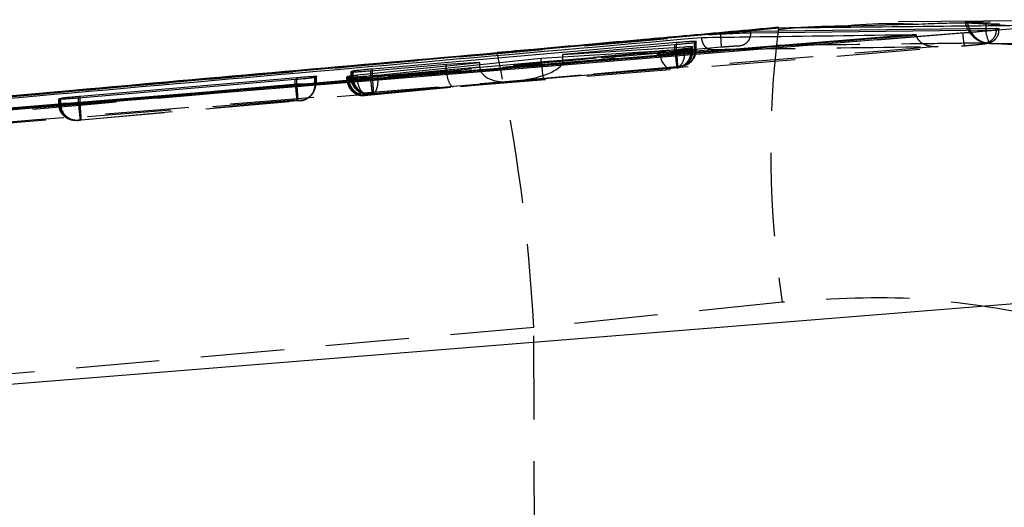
# Model space of a CAD drawing. Extents: x 39 to 407, y 33 to 280.
# Tile 8 of 48: x 154.21 to 169.19, y 82.48 to 89.89. Entities that reach past the tile are written whole.
import ezdxf

# ---------------------------------------------------------------- set-up
doc = ezdxf.new("R2010")
doc.units = 0
doc.linetypes.add('HIDDEN', pattern=[1.905, 1.27, -0.635])
doc.layers.get('0').update_dxf_attribs({"linetype": 'CONTINUOUS'})

msp = doc.modelspace()

# ---------------------------------------------------------------- linework, layer by layer
at = {"color": 7, "linetype": 'CONTINUOUS'}
for p, q in [((171.8107, 89.8932), (167.5704, 89.8611)), ((164.8655, 89.6825), (138.9159, 87.3632)), ((161.4676, 89.386), (165.7635, 89.7706)), ((164.8655, 89.6761), (164.8655, 89.6825)), ((169.0629, 89.7574), (165.3288, 89.7133)), ((165.3288, 89.695), (165.3288, 89.7133)), ((170.0728, 89.8143), (167.2503, 89.5871)), ((167.2503, 89.5871), (168.5514, 89.6923)), ((169.0629, 89.7402), (169.0629, 89.7574)), ((167.844, 89.667), (139.2957, 87.3473)), ((159.5778, 89.1485), (164.2035, 89.5499)), ((164.4881, 89.5466), (164.473, 89.5425)), ((164.5012, 89.5661), (164.4881, 89.5466)), ((167.8448, 89.6606), (167.844, 89.667)), ((167.8448, 89.6606), (167.8521, 89.6357)), ((161.474, 89.3889), (161.4676, 89.386)), ((163.9447, 89.4164), (162.1456, 89.3023)), ((164.1778, 89.5105), (162.4748, 89.3642)), ((162.4748, 89.3642), (164.3226, 89.4824)), ((164.4317, 89.4647), (164.4185, 89.4611)), ((164.4461, 89.4853), (164.4317, 89.4647)), ((159.3496, 89.0533), (161.2112, 89.2448)), ((162.1456, 89.3023), (159.6577, 89.0477)), ((161.2112, 89.2448), (160.7004, 89.2118)), ((161.2112, 89.2067), (161.2112, 89.2448)), ((162.4748, 89.3231), (162.4748, 89.3642)), ((159.2538, 89.0958), (159.2668, 89.113)), ((159.2668, 89.113), (159.287, 89.1176)), ((160.7004, 89.2118), (159.5521, 89.1131)), ((158.4046, 88.9823), (155.1078, 88.7024)), ((155.1328, 88.7317), (158.4296, 89.0148)), ((158.715, 89.0166), (158.7037, 89.0137)), ((158.7273, 89.0322), (158.715, 89.0166)), ((159.1905, 89.0151), (159.206, 89.0344)), ((159.206, 89.0344), (159.2237, 89.0385)), ((159.2237, 89.0143), (159.2237, 89.0385)), ((154.8095, 88.6841), (154.8218, 88.6979)), ((154.8218, 88.6979), (154.8379, 88.7014)), ((136.6277, 82.9525), (170.0738, 85.6393))]:
    msp.add_line(p, q, dxfattribs=at)
at = {"color": 7, "linetype": 'HIDDEN'}
for p, q in [((168.9105, 89.8296), (169.2748, 89.8054)), ((169.0275, 89.7397), (169.0629, 89.7402)), ((169.1061, 89.7381), (169.1061, 89.7543)), ((164.473, 89.432), (164.473, 89.5425)), ((164.4881, 89.4323), (164.4881, 89.5466)), ((164.5012, 89.4373), (164.5012, 89.5662)), ((164.5012, 89.4373), (164.5012, 89.5661)), ((169.3262, 89.5092), (168.9667, 89.5315)), ((151.4471, 88.1138), (168.5796, 89.4981)), ((164.2035, 89.4329), (159.5778, 89.0233)), ((162.1456, 89.2522), (163.9447, 89.4031)), ((164.3226, 89.4149), (162.474, 89.2597)), ((162.4748, 89.2763), (164.1778, 89.4271)), ((163.9447, 89.4031), (163.9447, 89.4164)), ((164.1778, 89.4272), (164.1778, 89.5105)), ((164.1778, 89.4271), (164.1778, 89.4272)), ((164.2035, 89.4329), (164.2035, 89.5128)), ((164.2036, 89.4328), (164.2035, 89.4329)), ((164.3226, 89.4149), (164.3226, 89.4489)), ((164.3226, 89.4147), (164.3226, 89.4149)), ((164.4185, 89.4109), (164.4185, 89.4611)), ((164.4185, 89.4109), (164.4185, 89.4108)), ((164.4317, 89.4111), (164.4317, 89.4647)), ((164.4317, 89.4111), (164.4461, 89.4165)), ((164.4461, 89.4165), (164.4461, 89.4854)), ((164.4461, 89.4165), (164.4461, 89.4853)), ((164.4461, 89.4165), (164.4461, 89.4165)), ((164.473, 89.432), (164.473, 89.432)), ((164.4881, 89.4323), (164.5012, 89.4373)), ((162.1456, 89.2522), (162.1456, 89.3023)), ((162.4748, 89.2763), (162.4748, 89.3231)), ((159.2537, 89.0957), (159.2537, 89.0131)), ((159.2538, 89.0131), (159.2538, 89.0958)), ((159.2668, 89.018), (159.2668, 89.0968)), ((159.287, 89.0184), (159.287, 89.0949)), ((161.2113, 89.1702), (159.3496, 88.9977)), ((159.5521, 89.0175), (160.7009, 89.1192)), ((159.5521, 89.0175), (159.5521, 89.1131)), ((159.5778, 89.0233), (159.5778, 89.1153)), ((159.5944, 88.7743), (164.2197, 89.1838)), ((159.6579, 88.9965), (162.1467, 89.2273)), ((160.7004, 89.1318), (160.7004, 89.2118)), ((160.7004, 89.1318), (161.2112, 89.1746)), ((161.2112, 89.1746), (161.2112, 89.2067)), ((164.2057, 89.1781), (161.7144, 88.9575)), ((161.7144, 88.9575), (164.1952, 89.1658)), ((164.1167, 89.1541), (162.18, 88.9917)), ((164.2038, 89.1621), (164.2019, 89.1618)), ((164.2182, 89.1675), (164.2038, 89.1621)), ((164.2603, 89.1833), (164.2577, 89.183)), ((164.2733, 89.1882), (164.2603, 89.1833)), ((164.2697, 89.1771), (164.2842, 89.1825)), ((164.3262, 89.1983), (164.3393, 89.2033)), ((158.4046, 88.9081), (158.4046, 88.9823)), ((158.4296, 88.9135), (158.4296, 88.9845)), ((158.7037, 88.913), (158.7037, 89.0137)), ((158.715, 88.9132), (158.715, 89.0166)), ((158.7273, 88.9178), (158.7273, 89.0323)), ((158.7273, 88.9178), (158.7273, 89.0322)), ((159.1905, 88.9893), (159.1905, 89.0151)), ((159.1905, 89.015), (159.1905, 88.9893)), ((159.206, 88.9951), (159.1905, 88.9893)), ((159.1905, 88.9893), (159.1905, 88.9893)), ((159.206, 88.9951), (159.206, 89.0142)), ((159.2237, 88.9955), (159.2237, 89.0143)), ((159.2237, 88.9955), (159.2237, 88.9955)), ((159.3496, 88.9977), (159.3496, 89.0215)), ((159.5036, 88.7486), (161.673, 88.9497)), ((162.18, 88.9917), (159.5474, 88.7475)), ((159.5521, 89.0175), (159.5521, 89.0175)), ((159.6577, 88.9965), (159.6577, 89.0477)), ((159.6577, 88.9965), (159.6579, 88.9965)), ((161.673, 88.9497), (160.8094, 88.8774)), ((155.1079, 88.6161), (158.4046, 88.908)), ((158.4296, 88.9135), (155.1328, 88.6215)), ((158.4046, 88.908), (158.4046, 88.9081)), ((158.4297, 88.9134), (158.4296, 88.9135)), ((158.7037, 88.9129), (158.7037, 88.913)), ((158.715, 88.9132), (158.7273, 88.9178)), ((160.8094, 88.8774), (159.5798, 88.7685)), ((154.8095, 88.6116), (154.8095, 88.6841)), ((154.8095, 88.684), (154.8095, 88.6116)), ((154.8218, 88.6162), (154.8218, 88.6979)), ((154.8379, 88.6166), (154.8379, 88.6837)), ((155.1078, 88.6161), (155.1078, 88.7024)), ((155.1328, 88.6215), (155.1328, 88.7045)), ((158.4325, 88.659), (155.1356, 88.3671)), ((155.1493, 88.3725), (158.4459, 88.6644)), ((158.4872, 88.6642), (158.4852, 88.6639)), ((158.4994, 88.6688), (158.4872, 88.6642)), ((158.5531, 88.6792), (158.5655, 88.6839)), ((159.481, 88.7465), (159.4594, 88.746)), ((159.4626, 88.7403), (159.478, 88.7461)), ((159.478, 88.7461), (159.481, 88.7465)), ((159.481, 88.7465), (159.5036, 88.7486)), ((159.5389, 88.769), (159.5422, 88.7694)), ((154.8218, 88.6162), (154.8095, 88.6116)), ((155.1078, 88.6161), (155.1079, 88.6161)), ((155.1328, 88.6215), (155.1328, 88.6215)), ((155.0816, 88.3626), (155.0938, 88.3672)), ((155.0938, 88.3672), (155.0965, 88.3676)), ((165.8096, 85.5998), (162.0295, 85.2147)), ((162.0424, 81.9152), (162.0295, 85.2147))]:
    msp.add_line(p, q, dxfattribs=at)
at = {"color": 8, "linetype": 'CONTINUOUS'}
for p, q in [((165.3288, 89.695), (169.0275, 89.7397)), ((165.7498, 89.7721), (165.7635, 89.7706)), ((164.2035, 89.5128), (164.2035, 89.5499)), ((153.1822, 88.6473), (161.4676, 89.386)), ((164.3226, 89.4489), (164.3226, 89.4824)), ((159.2668, 89.0968), (159.2668, 89.113)), ((159.287, 89.0949), (159.287, 89.1176)), ((159.5778, 89.1153), (159.5778, 89.1485)), ((158.4296, 88.9845), (158.4296, 89.0148)), ((159.206, 89.0142), (159.206, 89.0344)), ((159.3496, 89.0215), (159.3496, 89.0533)), ((154.8379, 88.6837), (154.8379, 88.7014)), ((155.1328, 88.7045), (155.1328, 88.7317))]:
    msp.add_line(p, q, dxfattribs=at)
at = {"color": 7, "linetype": 'HIDDEN', "flags": 128}
for points in [[(172.7837, 89.8766), (172.4613, 89.8748), (171.163, 89.8677), (168.6225, 89.853)], [(168.9667, 89.5315), (169.2911, 89.5332), (170.5887, 89.5399), (173.1255, 89.5522)], [(163.9447, 89.4031), (163.9505, 89.3527), (163.9623, 89.3043), (163.9795, 89.26), (164.0015, 89.2217), (164.0273, 89.1908), (164.056, 89.1687), (164.0862, 89.1563), (164.1167, 89.1541)], [(159.5036, 88.7486), (159.4769, 88.7516), (159.4504, 88.7646), (159.4252, 88.7869), (159.4022, 88.8178), (159.3825, 88.856), (159.3667, 88.8999), (159.3556, 88.9478), (159.3496, 88.9977)]]:
    msp.add_lwpolyline(points, dxfattribs=at)
at = {"color": 7, "linetype": 'CONTINUOUS', "flags": 128}
for points in [[(165.7635, 89.7706), (167.5715, 89.8186), (167.8414, 89.8258)], [(167.2503, 89.5871), (166.5679, 89.5319), (160.1046, 89.0091), (151.4191, 88.3065)]]:
    msp.add_lwpolyline(points, dxfattribs=at)
at = {"color": 7, "linetype": 'HIDDEN'}
for centre, radius, start, end in [((168.9865, 89.9369), 0.406, 192.36328, 266.95505), ((169.0018, 89.9141), 0.3842, 189.15541, 264.76033), ((169.3036, 89.7494), 0.4012, 168.47832, 212.89653), ((180.7141, 87.8999), 15.081, 172.86896, 188.77307), ((136.1572, 83.8959), 25.9059, 2.91815, 12.24182), ((164.1817, 89.411), 0.2499, 303.2745, 0.01788), ((164.2382, 89.4323), 0.2499, 290.61838, 0.01567), ((164.1818, 89.4108), 0.2497, 275.05236, 298.08633), ((159.456, 88.9951), 0.25, 180.00582, 275.05384), ((159.5169, 89.018), 0.25, 180.00575, 275.05435), ((159.5311, 89.0133), 0.2441, 178.79682, 272.60121), ((156.7065, 88.707), 2.8887, 1.33478, 6.28625), ((158.4651, 88.9132), 0.25, 303.88529, 0.01158), ((158.4652, 88.9129), 0.2497, 275.05341, 297.77288), ((155.0718, 88.6163), 0.25, 180.00583, 275.05405), ((155.0832, 88.6125), 0.2453, 179.04933, 273.09355)]:
    msp.add_arc(centre, radius, start, end, dxfattribs=at)
for centre, major_axis, ratio, start_param, end_param in [((164.1296, 89.4065), (0.3021, 0.0046), 0.0011097, 5.9864923, 6.2687091), ((164.1865, 89.4278), (0.3017, 0.0046), 0.0011027, 5.9644894, 6.2708132), ((161.6923, 89.2065), (0.7818, 0.0674), 0.3185884, 4.7131632, 6.226275), ((162.3722, 89.2587), (0.0312, 0.2491), 0.9013206, 1.7089085, 1.8086802), ((162.1259, 89.2449), (0.346, 0.0634), 0.707741, 6.0881728, 6.1542096), ((161.1245, 89.1547), (0.4236, 0.0349), 0.5881358, 3.093135, 3.143531), ((160.7873, 89.1264), (-0.0215, 0.2491), 0.3469033, 1.5696778, 3.1488275), ((161.4384, 89.1809), (0.0313, 0.249), 0.9033354, 1.7091014, 1.7266617), ((161.6509, 89.1988), (0.4391, 0.0387), 0.567163, 3.1006625, 4.7126478), ((162.158, 89.2407), (-0.022, 0.249), 0.0496651, 1.6202028, 3.1493763), ((159.5049, 88.9995), (0.299, 0.0043), 0.0010545, 2.795257, 3.1330986), ((159.5103, 88.9999), (0.3045, 0.0048), 0.0011516, 2.1266944, 2.7970419), ((159.5653, 89.0223), (0.2985, 0.0043), 0.0010452, 2.7714496, 3.1365214), ((158.4086, 88.9082), (0.3066, 0.005), 0.0011871, 6.0089011, 6.2549966), ((155.121, 88.6206), (0.2993, 0.0044), 0.0010604, 2.8109519, 3.1311191)]:
    msp.add_ellipse(centre, major_axis=major_axis, ratio=ratio, start_param=start_param, end_param=end_param, dxfattribs=at)
at = {"color": 7, "linetype": 'CONTINUOUS'}
for points, knots in [([(167.8411, 89.8226), (167.7139, 89.8271), (167.3387, 89.8402), (166.9625, 89.8135), (166.7139, 89.7958)], [0, 0, 0, 0, 0.3389697, 1, 1, 1, 1]), ([(168.5986, 89.8497), (168.6122, 89.8484), (168.6395, 89.846), (168.7306, 89.8402), (168.8266, 89.8344), (168.8899, 89.8308), (168.9105, 89.8296)], [0, 0, 0, 0, 0.288012, 0.5753746, 0.86204, 1, 1, 1, 1]), ([(165.7501, 89.7773), (165.2707, 89.7334), (164.5891, 89.6711), (163.9057, 89.6102), (163.7031, 89.5922)], [0, 0, 0, 0, 0.7035229, 1, 1, 1, 1]), ([(165.3288, 89.7133), (165.3026, 89.7126), (165.2504, 89.711), (165.1189, 89.7029), (164.9847, 89.6928), (164.8961, 89.6851), (164.8659, 89.6825)], [0, 0, 0, 0, 0.27232, 0.5446325, 0.8445865, 1, 1, 1, 1]), ([(164.8678, 89.6762), (164.8678, 89.6762), (164.92, 89.6784), (165.0255, 89.6847), (165.1719, 89.6908), (165.2747, 89.6941), (165.3143, 89.695), (165.3288, 89.695), (165.3288, 89.695)], [0, 0, 0, 0, 0.000115, 0.268599, 0.5417608, 0.8434104, 0.9998922, 1, 1, 1, 1]), ([(165.7635, 89.7706), (166.597, 89.7794), (168.0347, 89.7945), (169.4697, 89.8085), (170.0728, 89.8143)], [0, 0, 0, 0, 0.5797188, 1, 1, 1, 1]), ([(168.5514, 89.6923), (168.6139, 89.6975), (168.6954, 89.7043), (168.7706, 89.7115), (168.7882, 89.7131)], [0, 0, 0, 0, 0.7657153, 1, 1, 1, 1]), ([(168.7882, 89.7131), (168.8172, 89.716), (168.8989, 89.724), (169.0091, 89.7364), (169.0914, 89.7482), (169.1158, 89.7558), (169.091, 89.7576), (169.0657, 89.7574), (169.063, 89.7574)], [0, 0, 0, 0, 0.1181486, 0.3326966, 0.5469798, 0.7606717, 0.9737111, 1, 1, 1, 1]), ([(139.2957, 87.3458), (144.0483, 87.7297), (153.5643, 88.4985), (163.0805, 89.2728), (167.8442, 89.6605), (167.8448, 89.6606)], [0, 0, 0, 0, 0.4994085, 0.9999387, 1, 1, 1, 1]), ([(139.4146, 87.4007), (139.4303, 87.4021), (139.9849, 87.4517), (142.6956, 87.6942), (151.0689, 88.4389), (158.904, 89.1257), (164.5828, 89.6234)], [0, 0, 0, 0, 0.0018693, 0.0661233, 0.3231391, 1, 1, 1, 1]), ([(163.7031, 89.5922), (163.144, 89.542), (162.4003, 89.4752), (161.6579, 89.4101), (161.4736, 89.3939)], [0, 0, 0, 0, 0.7518034, 1, 1, 1, 1]), ([(164.473, 89.5425), (164.459, 89.5403), (164.4309, 89.5359), (164.3523, 89.5269), (164.2644, 89.5181), (164.204, 89.5128), (164.1778, 89.5105)], [0, 0, 0, 0, 0.26559325, 0.5311623, 0.79704967, 1, 1, 1, 1]), ([(164.2035, 89.5499), (164.2377, 89.5527), (164.306, 89.5584), (164.3962, 89.5646), (164.4632, 89.5679), (164.4975, 89.5682), (164.5002, 89.5667), (164.5012, 89.5661)], [0, 0, 0, 0, 0.2155536, 0.4311361, 0.6460444, 0.8606415, 1, 1, 1, 1]), ([(164.5828, 89.6234), (164.6128, 89.6238), (164.8592, 89.6273), (165.9463, 89.6422), (167.0034, 89.656), (167.844, 89.667)], [0, 0, 0, 0, 0.0275738, 0.2266558, 1, 1, 1, 1]), ([(164.8663, 89.6761), (164.8668, 89.6762), (164.8673, 89.6762), (164.8678, 89.6762), (164.8678, 89.6762)], [0, 0, 0, 0, 0.961143, 1, 1, 1, 1]), ([(161.4733, 89.3878), (159.3231, 89.1995), (156.5606, 88.9577), (153.7988, 88.7085), (153.1866, 88.6532)], [0, 0, 0, 0, 0.7783562, 1, 1, 1, 1]), ([(164.4185, 89.4611), (164.4048, 89.459), (164.3774, 89.4548), (164.299, 89.446), (164.2034, 89.4366), (164.0988, 89.4275), (164.0094, 89.4206), (163.9627, 89.4176), (163.9447, 89.4164)], [0, 0, 0, 0, 0.1781126, 0.3562228, 0.5345208, 0.7124769, 0.8895913, 1, 1, 1, 1]), ([(164.3226, 89.4824), (164.3418, 89.4835), (164.3869, 89.4862), (164.4362, 89.4877), (164.4427, 89.4861), (164.4461, 89.4853)], [0, 0, 0, 0, 0.2632241, 0.6197721, 1, 1, 1, 1]), ([(159.5521, 89.1131), (159.5178, 89.1103), (159.4494, 89.1046), (159.3591, 89.0983), (159.2919, 89.0946), (159.2576, 89.094), (159.2548, 89.0953), (159.2538, 89.0958)], [0, 0, 0, 0, 0.21572258, 0.43148621, 0.64665239, 0.86156022, 1, 1, 1, 1]), ([(159.287, 89.1176), (159.3026, 89.1198), (159.3339, 89.1243), (159.4162, 89.1333), (159.5013, 89.1417), (159.5568, 89.1466), (159.5778, 89.1485)], [0, 0, 0, 0, 0.27671059, 0.55342238, 0.83033872, 1, 1, 1, 1]), ([(158.7037, 89.0137), (158.691, 89.0117), (158.6657, 89.0079), (158.5902, 88.9995), (158.5001, 88.9906), (158.4352, 88.985), (158.4046, 88.9823)], [0, 0, 0, 0, 0.2567932, 0.513582, 0.7706652, 1, 1, 1, 1]), ([(158.4296, 89.0148), (158.4638, 89.0176), (158.5321, 89.0233), (158.6222, 89.0297), (158.6893, 89.0333), (158.7236, 89.034), (158.7263, 89.0327), (158.7273, 89.0322)], [0, 0, 0, 0, 0.21552479, 0.43107848, 0.64605935, 0.86077177, 1, 1, 1, 1]), ([(159.6577, 89.0477), (159.6265, 89.0447), (159.5643, 89.0386), (159.4582, 89.0296), (159.358, 89.0219), (159.2732, 89.0163), (159.2142, 89.0136), (159.1918, 89.0137), (159.1908, 89.0148), (159.1905, 89.0151)], [0, 0, 0, 0, 0.1585376, 0.317105, 0.4751505, 0.6324487, 0.7892801, 0.9461175, 1, 1, 1, 1]), ([(159.2237, 89.0385), (159.2382, 89.0405), (159.2671, 89.0446), (159.3222, 89.0504), (159.3496, 89.0533)], [0, 0, 0, 0, 0.5035441, 1, 1, 1, 1]), ([(155.1078, 88.7024), (155.0736, 88.6996), (155.0051, 88.6939), (154.9149, 88.6875), (154.8477, 88.6836), (154.8133, 88.6826), (154.8106, 88.6837), (154.8095, 88.6841)], [0, 0, 0, 0, 0.21569336, 0.43140287, 0.64661343, 0.8616357, 1, 1, 1, 1]), ([(154.8379, 88.7014), (154.8523, 88.7034), (154.8811, 88.7074), (154.9607, 88.7159), (155.0482, 88.7243), (155.1077, 88.7295), (155.1328, 88.7317)], [0, 0, 0, 0, 0.267959, 0.5359061, 0.8040747, 1, 1, 1, 1])]:
    msp.add_open_spline(points, degree=3, knots=knots, dxfattribs=at)
at = {"color": 7, "linetype": 'HIDDEN'}
for points, knots in [([(167.8414, 89.8258), (168.0896, 89.836), (169.3012, 89.8855), (170.4803, 89.6808), (171.4178, 89.5181)], [0, 0, 0, 0, 0.2048276, 1, 1, 1, 1]), ([(168.6225, 89.853), (168.6085, 89.8528), (168.5883, 89.8526), (168.5934, 89.8515), (168.5949, 89.8512)], [0, 0, 0, 0, 0.6924252, 1, 1, 1, 1]), ([(165.3288, 89.695), (165.3264, 89.67), (165.3216, 89.62), (165.2837, 89.5556), (165.2288, 89.508), (165.1838, 89.498), (165.1614, 89.4929)], [0, 0, 0, 0, 0.2500041, 0.49999679, 0.75000634, 1, 1, 1, 1]), ([(166.7139, 89.7958), (166.4378, 89.79), (166.1169, 89.7832), (165.7976, 89.7468), (165.753, 89.7417)], [0, 0, 0, 0, 0.8603373, 1, 1, 1, 1]), ([(168.5514, 89.6923), (168.5532, 89.6724), (168.5569, 89.6301), (168.5636, 89.572), (168.5696, 89.5314), (168.5753, 89.5028), (168.5779, 89.4999), (168.5796, 89.4981)], [0, 0, 0, 0, 0.1889572, 0.4028073, 0.618042, 0.759142, 1, 1, 1, 1]), ([(168.5835, 89.4986), (168.6235, 89.5019), (168.7084, 89.5088), (168.8219, 89.5203), (168.895, 89.5294), (168.9294, 89.535), (168.9573, 89.5415), (168.9896, 89.5531), (169.0308, 89.5771), (169.0722, 89.6204), (169.1018, 89.6774), (169.1031, 89.719), (169.1037, 89.7379)], [0, 0, 0, 0, 0.155233, 0.3292224, 0.5000707, 0.6016877, 0.6491787, 0.6916005, 0.7548133, 0.8375062, 0.9263892, 1, 1, 1, 1]), ([(169.063, 89.7402), (169.0811, 89.74), (169.1172, 89.7397), (169.0969, 89.7353), (169.0225, 89.7284), (168.912, 89.7206), (168.824, 89.7153), (168.7882, 89.7131)], [0, 0, 0, 0, 0.2132159, 0.4270652, 0.6401468, 0.8537011, 1, 1, 1, 1]), ([(169.0631, 89.7402), (169.0607, 89.7151), (169.0558, 89.6649), (169.0173, 89.6003), (168.9617, 89.5527), (168.9163, 89.5429), (168.8936, 89.538)], [0, 0, 0, 0, 0.249996, 0.4999926, 0.7500013, 1, 1, 1, 1]), ([(140.031, 87.4627), (142.3053, 87.6684), (150.5826, 88.4168), (158.8615, 89.1468), (164.8655, 89.6762)], [0, 0, 0, 0, 0.2747759, 1, 1, 1, 1]), ([(164.7341, 89.4405), (164.7335, 89.4404), (164.7304, 89.44), (164.7117, 89.4387), (164.6796, 89.446), (164.6405, 89.476), (164.6108, 89.5189), (164.5905, 89.5693), (164.5853, 89.6062), (164.5828, 89.6234)], [0, 0, 0, 0, 0.0086821, 0.0491699, 0.2890699, 0.4965298, 0.6777503, 0.8499666, 1, 1, 1, 1]), ([(164.8667, 89.6761), (164.8688, 89.6503), (164.8732, 89.5985), (164.8774, 89.5326), (164.8794, 89.4855), (164.8783, 89.4779), (164.8778, 89.4741)], [0, 0, 0, 0, 0.2500006, 0.4999986, 0.7500004, 1, 1, 1, 1]), ([(168.8936, 89.538), (168.8396, 89.5373), (168.5691, 89.5342), (167.4332, 89.5209), (166.2432, 89.5065), (165.2696, 89.4943), (165.1614, 89.4929)], [0, 0, 0, 0, 0.0434774, 0.2173875, 0.913028, 1, 1, 1, 1]), ([(167.8521, 89.6357), (167.8532, 89.6314), (167.8587, 89.611), (167.8871, 89.574), (167.9508, 89.5227), (168.053, 89.4881), (168.1352, 89.4826), (168.1776, 89.4851), (168.1784, 89.4852)], [0, 0, 0, 0, 0.0303802, 0.1437167, 0.3229538, 0.6473916, 0.993103, 1, 1, 1, 1]), ([(168.8668, 89.5263), (168.8828, 89.5286), (168.9161, 89.5332), (168.9263, 89.5375), (168.9045, 89.5378), (168.8936, 89.538)], [0, 0, 0, 0, 0.3184851, 0.6599359, 1, 1, 1, 1]), ([(164.8782, 89.4741), (158.8742, 88.9445), (150.224, 88.1816), (141.5756, 87.3994), (138.9298, 87.1601)], [0, 0, 0, 0, 0.6940826, 1, 1, 1, 1]), ([(168.1784, 89.4852), (163.305, 89.0885), (153.6142, 88.2998), (143.923, 87.5169), (139.1055, 87.1278)], [0, 0, 0, 0, 0.5028961, 1, 1, 1, 1]), ([(139.2336, 87.183), (143.4898, 87.5633), (151.9894, 88.3228), (160.4902, 89.0683), (164.7341, 89.4405)], [0, 0, 0, 0, 0.5007601, 1, 1, 1, 1]), ([(163.9447, 89.4031), (163.9447, 89.4031), (163.9712, 89.4037), (164.0344, 89.4044), (164.1365, 89.4061), (164.2377, 89.4077), (164.3267, 89.4092), (164.3864, 89.4102), (164.4124, 89.4109), (164.4185, 89.4109), (164.4185, 89.4109)], [0, 0, 0, 0, 0.0000993, 0.1765083, 0.3522492, 0.5263049, 0.7003021, 0.8755018, 0.9998987, 1, 1, 1, 1]), ([(164.1778, 89.4272), (164.1778, 89.4272), (164.2143, 89.4278), (164.2859, 89.4288), (164.3782, 89.4304), (164.4414, 89.4313), (164.4642, 89.432), (164.473, 89.432), (164.473, 89.432)], [0, 0, 0, 0, 0.00015481, 0.2838645, 0.55005057, 0.8122281, 0.9998415, 1, 1, 1, 1]), ([(164.1778, 89.4271), (164.1808, 89.3943), (164.1869, 89.3287), (164.1955, 89.2461), (164.2025, 89.1887), (164.2046, 89.1816), (164.2057, 89.1781)], [0, 0, 0, 0, 0.2500005, 0.4999991, 0.7500007, 1, 1, 1, 1]), ([(164.3226, 89.4147), (164.3222, 89.3833), (164.3213, 89.3203), (164.2934, 89.2399), (164.2503, 89.1816), (164.2135, 89.1711), (164.1952, 89.1658)], [0, 0, 0, 0, 0.25, 0.5000009, 0.7500015, 1, 1, 1, 1]), ([(164.4185, 89.4108), (164.4162, 89.3827), (164.4114, 89.3265), (164.371, 89.2517), (164.311, 89.1949), (164.2541, 89.1705), (164.217, 89.1634), (164.2061, 89.1623), (164.2019, 89.1618)], [0, 0, 0, 0, 0.2266017, 0.4532078, 0.6798039, 0.9064101, 0.9645791, 1, 1, 1, 1]), ([(164.5012, 89.4372), (164.5012, 89.4372), (164.5012, 89.4372), (164.5008, 89.4373), (164.4837, 89.4371), (164.4296, 89.4363), (164.3507, 89.4351), (164.2709, 89.4339), (164.2215, 89.4331), (164.2036, 89.4328)], [0, 0, 0, 0, 0.00010173, 0.04758355, 0.25924183, 0.47220428, 0.68801127, 0.88705937, 1, 1, 1, 1]), ([(164.2197, 89.1838), (164.2201, 89.1878), (164.2209, 89.1958), (164.2177, 89.2535), (164.2118, 89.3355), (164.2063, 89.4004), (164.2036, 89.4328)], [0, 0, 0, 0, 0.2499993, 0.4999988, 0.7500008, 1, 1, 1, 1]), ([(164.4461, 89.4165), (164.4434, 89.3883), (164.4379, 89.332), (164.3945, 89.2581), (164.3409, 89.206), (164.2986, 89.1912), (164.2829, 89.1857)], [0, 0, 0, 0, 0.2785375, 0.5570743, 0.8356114, 1, 1, 1, 1]), ([(164.4461, 89.4165), (164.4461, 89.4165), (164.4499, 89.4165), (164.4399, 89.4165), (164.4174, 89.4162), (164.3829, 89.4157), (164.3455, 89.4152), (164.3226, 89.4147), (164.3226, 89.4147)], [0, 0, 0, 0, 0.0002086, 0.3162226, 0.449931, 0.7125372, 0.9997819, 1, 1, 1, 1]), ([(164.3384, 89.2065), (164.3463, 89.2084), (164.3843, 89.2177), (164.439, 89.2661), (164.4913, 89.3442), (164.4979, 89.4062), (164.5012, 89.4372)], [0, 0, 0, 0, 0.0816359, 0.3877704, 0.6938797, 1, 1, 1, 1]), ([(164.7341, 89.4405), (164.7882, 89.4412), (165.0586, 89.4449), (166.2067, 89.4602), (167.3007, 89.4741), (168.1784, 89.4852)], [0, 0, 0, 0, 0.0471126, 0.2355616, 1, 1, 1, 1]), ([(165.1614, 89.4929), (165.1528, 89.4927), (165.1279, 89.4921), (165.0653, 89.4887), (164.9752, 89.4823), (164.9104, 89.4768), (164.8782, 89.4741)], [0, 0, 0, 0, 0.1561983, 0.4571259, 0.7297381, 1, 1, 1, 1]), ([(168.5796, 89.4981), (168.582, 89.4983), (168.615, 89.5009), (168.6476, 89.5038), (168.6778, 89.5065)], [0, 0, 0, 0, 0.07508746, 1, 1, 1, 1]), ([(164.2019, 89.1618), (164.2003, 89.1617), (164.1963, 89.1613), (164.1852, 89.1602), (164.169, 89.1587), (164.1508, 89.157), (164.1323, 89.1554), (164.1219, 89.1545), (164.1167, 89.1541)], [0, 0, 0, 0, 0.1172418, 0.2991888, 0.4774575, 0.6525555, 0.826902, 1, 1, 1, 1]), ([(164.1952, 89.1658), (164.199, 89.1661), (164.2064, 89.1667), (164.2126, 89.1672), (164.2172, 89.1675), (164.2178, 89.1675), (164.2182, 89.1675)], [0, 0, 0, 0, 0.27960857, 0.54687825, 0.68419682, 1, 1, 1, 1]), ([(164.2067, 89.1623), (164.2075, 89.1624), (164.2096, 89.1626), (164.216, 89.1634), (164.2405, 89.1671), (164.2613, 89.1745), (164.2778, 89.1803)], [0, 0, 0, 0, 0.0563023, 0.1452968, 0.31958, 1, 1, 1, 1]), ([(164.2197, 89.1838), (164.2229, 89.1841), (164.2317, 89.1849), (164.246, 89.1861), (164.2602, 89.1873), (164.2701, 89.1881), (164.2732, 89.1883), (164.2733, 89.1882), (164.2733, 89.1882)], [0, 0, 0, 0, 0.11052952, 0.30815797, 0.52314619, 0.73806578, 0.95519034, 1, 1, 1, 1]), ([(159.1905, 88.9893), (159.1905, 88.9893), (159.1905, 88.9893), (159.1913, 88.9892), (159.2095, 88.9895), (159.2546, 88.9901), (159.3138, 88.991), (159.3854, 88.9921), (159.4875, 88.9937), (159.5818, 88.9953), (159.636, 88.9962), (159.6577, 88.9965), (159.6577, 88.9965)], [0, 0, 0, 0, 0.0000928, 0.0371192, 0.193806, 0.3533272, 0.4134513, 0.5706026, 0.7276632, 0.8832411, 0.9999065, 1, 1, 1, 1]), ([(159.1905, 88.9893), (159.1933, 88.9612), (159.1988, 88.905), (159.242, 88.8302), (159.3054, 88.7732), (159.3756, 88.7446), (159.4295, 88.7383), (159.4552, 88.7398), (159.4626, 88.7403)], [0, 0, 0, 0, 0.2032177, 0.4064375, 0.6096525, 0.8128749, 0.9462818, 1, 1, 1, 1]), ([(159.4003, 88.7561), (159.3784, 88.7638), (159.3312, 88.7806), (159.2741, 88.8369), (159.2325, 88.9111), (159.2266, 88.9673), (159.2237, 88.9955)], [0, 0, 0, 0, 0.2235243, 0.4823513, 0.7411722, 1, 1, 1, 1]), ([(159.2538, 89.0131), (159.2538, 89.0131), (159.2538, 89.0131), (159.258, 89.0131), (159.2831, 89.0134), (159.3298, 89.0141), (159.3928, 89.015), (159.4766, 89.0163), (159.5315, 89.0172), (159.552, 89.0175), (159.5521, 89.0175)], [0, 0, 0, 0, 0.0001261, 0.13168796, 0.34647756, 0.4394051, 0.65416937, 0.87034326, 0.99987483, 1, 1, 1, 1]), ([(159.5258, 88.7641), (159.5177, 88.7636), (159.492, 88.7621), (159.4382, 88.7687), (159.3686, 88.797), (159.3052, 88.8539), (159.2621, 88.9287), (159.2565, 88.985), (159.2538, 89.0131)], [0, 0, 0, 0, 0.05901626, 0.18713278, 0.39035501, 0.59356915, 0.7967857, 1, 1, 1, 1]), ([(159.6579, 88.9965), (159.6583, 88.9684), (159.6591, 88.9124), (159.6412, 88.8378), (159.6113, 88.7811), (159.5829, 88.7582), (159.5613, 88.7496), (159.5534, 88.7484), (159.5474, 88.7475)], [0, 0, 0, 0, 0.2205149, 0.4410278, 0.6615468, 0.8820612, 0.909898, 1, 1, 1, 1]), ([(159.5798, 88.7685), (159.5792, 88.7701), (159.5778, 88.7734), (159.5734, 88.8049), (159.5673, 88.8589), (159.5597, 88.9335), (159.5546, 88.9895), (159.5521, 89.0175)], [0, 0, 0, 0, 0.1723322, 0.3593972, 0.5729313, 0.7864654, 1, 1, 1, 1]), ([(158.4046, 88.908), (158.4076, 88.8752), (158.4136, 88.8096), (158.4223, 88.727), (158.4293, 88.6695), (158.4315, 88.6625), (158.4325, 88.659)], [0, 0, 0, 0, 0.2499977, 0.5000004, 0.7499986, 1, 1, 1, 1]), ([(158.7273, 88.9178), (158.7273, 88.9178), (158.7273, 88.9178), (158.7269, 88.9179), (158.7098, 88.9177), (158.6556, 88.9169), (158.5767, 88.9157), (158.4969, 88.9145), (158.4475, 88.9137), (158.4297, 88.9134)], [0, 0, 0, 0, 0.0000949, 0.0477891, 0.2595246, 0.4723915, 0.6882329, 0.8873635, 1, 1, 1, 1]), ([(158.4459, 88.6644), (158.4463, 88.6684), (158.447, 88.6763), (158.4438, 88.734), (158.4379, 88.816), (158.4324, 88.881), (158.4297, 88.9134)], [0, 0, 0, 0, 0.2499989, 0.4999985, 0.7499993, 1, 1, 1, 1]), ([(158.7037, 88.9129), (158.7012, 88.8848), (158.6964, 88.8286), (158.6555, 88.7539), (158.595, 88.697), (158.5404, 88.6738), (158.5033, 88.666), (158.4923, 88.6647), (158.4852, 88.6639)], [0, 0, 0, 0, 0.2267264, 0.45344736, 0.68017227, 0.90690575, 0.94021161, 1, 1, 1, 1]), ([(158.4852, 88.6639), (158.4838, 88.6638), (158.4803, 88.6634), (158.4698, 88.6624), (158.457, 88.6612), (158.4443, 88.6601), (158.437, 88.6594), (158.4325, 88.659)], [0, 0, 0, 0, 0.1737234, 0.4309715, 0.6882617, 0.8111474, 1, 1, 1, 1]), ([(158.4459, 88.6644), (158.449, 88.6647), (158.4578, 88.6655), (158.4721, 88.6667), (158.4863, 88.6679), (158.4962, 88.6687), (158.4993, 88.6688), (158.4994, 88.6688), (158.4994, 88.6688)], [0, 0, 0, 0, 0.1102008, 0.3076678, 0.5227499, 0.7376914, 0.9549846, 1, 1, 1, 1]), ([(158.4907, 88.6645), (158.4915, 88.6646), (158.4936, 88.6648), (158.5006, 88.6657), (158.5213, 88.6689), (158.5385, 88.6744), (158.551, 88.6784)], [0, 0, 0, 0, 0.0657562, 0.1720934, 0.4035072, 1, 1, 1, 1]), ([(159.5474, 88.7475), (159.5433, 88.7471), (159.5337, 88.7462), (159.5165, 88.7447), (159.4981, 88.7431), (159.4852, 88.742), (159.4744, 88.7411), (159.4661, 88.7405), (159.4628, 88.7402), (159.4626, 88.7403), (159.4626, 88.7403)], [0, 0, 0, 0, 0.11709789, 0.2733648, 0.4292672, 0.58518508, 0.64523143, 0.80619537, 0.96706756, 1, 1, 1, 1]), ([(159.5798, 88.7685), (159.5762, 88.7682), (159.5663, 88.7673), (159.5512, 88.766), (159.5398, 88.7651), (159.5313, 88.7644), (159.5265, 88.7641), (159.526, 88.7641), (159.5258, 88.7641)], [0, 0, 0, 0, 0.1283005, 0.3427913, 0.5573306, 0.6510504, 0.8702651, 1, 1, 1, 1]), ([(159.5324, 88.7645), (159.5366, 88.7648), (159.545, 88.7655), (159.5631, 88.767), (159.575, 88.7681), (159.5798, 88.7685)], [0, 0, 0, 0, 0.3710458, 0.7447711, 1, 1, 1, 1]), ([(159.5422, 88.7694), (159.5439, 88.7696), (159.5482, 88.77), (159.5597, 88.7711), (159.5761, 88.7726), (159.5883, 88.7737), (159.5944, 88.7743)], [0, 0, 0, 0, 0.181943, 0.4566173, 0.7275008, 1, 1, 1, 1]), ([(154.8095, 88.6116), (154.8095, 88.6116), (154.8095, 88.6116), (154.8137, 88.6116), (154.8389, 88.612), (154.8855, 88.6126), (154.9486, 88.6136), (155.0323, 88.6149), (155.0872, 88.6157), (155.1077, 88.6161), (155.1078, 88.6161)], [0, 0, 0, 0, 0.00012613, 0.13176797, 0.34657411, 0.43942876, 0.65412099, 0.87045811, 0.9998748, 1, 1, 1, 1]), ([(155.0816, 88.3626), (155.0735, 88.3621), (155.0477, 88.3606), (154.9939, 88.3672), (154.9244, 88.3956), (154.8609, 88.4525), (154.8178, 88.5273), (154.8123, 88.5835), (154.8095, 88.6116)], [0, 0, 0, 0, 0.0588543, 0.1871328, 0.390339, 0.5935674, 0.7967827, 1, 1, 1, 1]), ([(155.1328, 88.6215), (155.1328, 88.6215), (155.1085, 88.621), (155.049, 88.6203), (154.961, 88.6188), (154.8819, 88.6173), (154.8504, 88.6171), (154.8379, 88.6166), (154.8379, 88.6166)], [0, 0, 0, 0, 0.0001167, 0.1902883, 0.4626377, 0.732707, 0.9998406, 1, 1, 1, 1]), ([(155.1079, 88.6161), (155.1104, 88.5881), (155.1155, 88.5321), (155.1231, 88.4575), (155.1282, 88.4128), (155.1329, 88.3766), (155.1344, 88.3712), (155.1356, 88.3671)], [0, 0, 0, 0, 0.21377064, 0.4275431, 0.64131504, 0.72137625, 1, 1, 1, 1]), ([(155.1493, 88.3725), (155.1497, 88.3765), (155.1504, 88.3844), (155.1471, 88.4421), (155.1411, 88.5241), (155.1356, 88.589), (155.1328, 88.6215)], [0, 0, 0, 0, 0.2499998, 0.5, 0.7500002, 1, 1, 1, 1]), ([(155.1356, 88.3671), (155.1319, 88.3667), (155.122, 88.3659), (155.1069, 88.3646), (155.0956, 88.3636), (155.087, 88.3629), (155.0823, 88.3626), (155.0818, 88.3626), (155.0816, 88.3626)], [0, 0, 0, 0, 0.1288837, 0.3432848, 0.5575348, 0.6511467, 0.8702969, 1, 1, 1, 1]), ([(155.0881, 88.363), (155.0921, 88.3633), (155.1003, 88.364), (155.1182, 88.3655), (155.1304, 88.3666), (155.1355, 88.367)], [0, 0, 0, 0, 0.3543017, 0.7281654, 1, 1, 1, 1]), ([(155.0965, 88.3676), (155.0991, 88.3678), (155.1043, 88.3684), (155.1188, 88.3697), (155.1345, 88.3712), (155.145, 88.3721), (155.1493, 88.3725)], [0, 0, 0, 0, 0.2717133, 0.5434643, 0.813161, 1, 1, 1, 1]), ([(169.6343, 85.4112), (169.0159, 85.5165), (167.7595, 85.7305), (166.4662, 85.6438), (165.8096, 85.5998)], [0, 0, 0, 0, 0.4922507, 1, 1, 1, 1]), ([(162.0295, 85.2147), (155.8898, 84.6721), (147.6425, 83.9432), (139.398, 83.1853), (137.2911, 82.9916)], [0, 0, 0, 0, 0.7444505, 1, 1, 1, 1])]:
    msp.add_open_spline(points, degree=3, knots=knots, dxfattribs=at)

doc.saveas('drawing.dxf')
